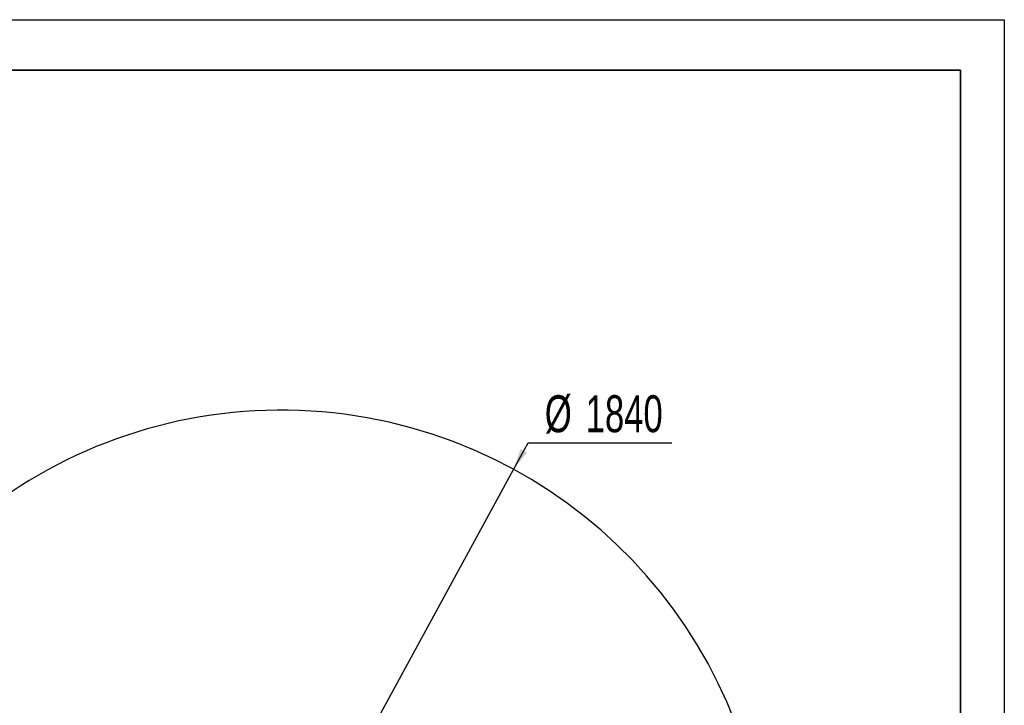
# Model space of a CAD drawing. Header units: millimetres. Extents: x 0 to 297, y 0 to 210.
# Tile 61 of 61: x 204 to 297, y 145 to 210. Entities that reach past the tile are written whole.
import ezdxf

# ---------------------------------------------------------------- set-up
doc = ezdxf.new("R2010")
doc.units = ezdxf.units.MM
doc.layers.add('图框', color=7, linetype='Continuous')
doc.layers.add('尺寸线', color=6, linetype='Continuous')
doc.layers.add('粗实线层', color=7, linetype='Continuous', lineweight=25)
doc.styles.add('SLDTEXTSTYLE1', font='TXT', dxfattribs={"width": 0.7})
doc.dimstyles.new('SLDDIMSTYLE5', dxfattribs={"dimtxt": 3.5, "dimasz": 2, "dimexe": 0, "dimexo": 0.0625, "dimgap": 0.875, "dimtad": 0, "dimtih": 1, "dimtoh": 1, "dimlfac": 20, "dimrnd": 1e-09, "dimzin": 12, "dimdsep": 46, "dimtxsty": 'SLDTEXTSTYLE1', "dimsah": 1, "dimcen": 0, "dimadec": 0, "dimazin": 3, "dimtfac": 1, "dimtmove": 0, "dimatfit": 3, "dimfxl": 1, "dimfrac": 2, "dimtolj": 1, "dimtzin": 12, "dimarcsym": 0})

# ---------------------------------------------------------------- blocks, each defined once
blk = doc.blocks.new('_D_17')
at = {"layer": '尺寸线', "transparency": 16777216}
for p, q in [((250.439, 167.65), (251.801, 170.152)), ((251.801, 170.152), (265.406, 170.152)), ((206.443, 86.852), (250.439, 167.65)), ((206.443, 86.852), (205.248, 84.657))]:
    blk.add_line(p, q, dxfattribs=at)
for points in [[(250.439, 167.65), (251.703, 169.24), (251.088, 169.574)], [(206.443, 86.852), (205.179, 85.263), (205.794, 84.928)]]:
    blk.add_solid(points, dxfattribs=at)
at = {"layer": '尺寸线', "transparency": 16777216, "char_height": 3.5, "attachment_point": 1, "style": 'SLDTEXTSTYLE1'}
for s, insert in [('%%c', (253.389, 174.664)), ('1840', (257.259, 174.664))]:
    blk.add_mtext(s, dxfattribs=dict(at, insert=insert))

msp = doc.modelspace()

# ---------------------------------------------------------------- linework, layer by layer
at = {"layer": '图框', "linetype": 'Continuous', "lineweight": 35}
for p in [(5.0557898, 205.4300278), (292.7261911, 6.4300278)]:
    msp.add_line(p, (292.7261911, 205.4300278), dxfattribs=at)
at = {"layer": '尺寸线'}
msp.add_arc((228.4410759, 127.2512766), 46, 195, 165, dxfattribs=at)
at = {"layer": '粗实线层'}
for p, q in [((-0.1270072, 210.2158117), (296.8729928, 210.2158117)), ((296.8729928, 210.2158117), (296.8729928, 0.2158117))]:
    msp.add_line(p, q, dxfattribs=at)

# ---------------------------------------------------------------- dimensions: what is measured, and where the dimension line sits
at = {"layer": '尺寸线'}
dim = msp.add_diameter_dim_2p(p1=(250.4390113, 167.6504206), p2=(206.4431404, 86.8521326), dimstyle='SLDDIMSTYLE5', dxfattribs=at)
dim.commit()
dim.dimension.update_dxf_attribs({"geometry": '_D_17', "text_midpoint": (259.3974115, 172.6891303), "dimtype": 163})

doc.saveas('drawing.dxf')
